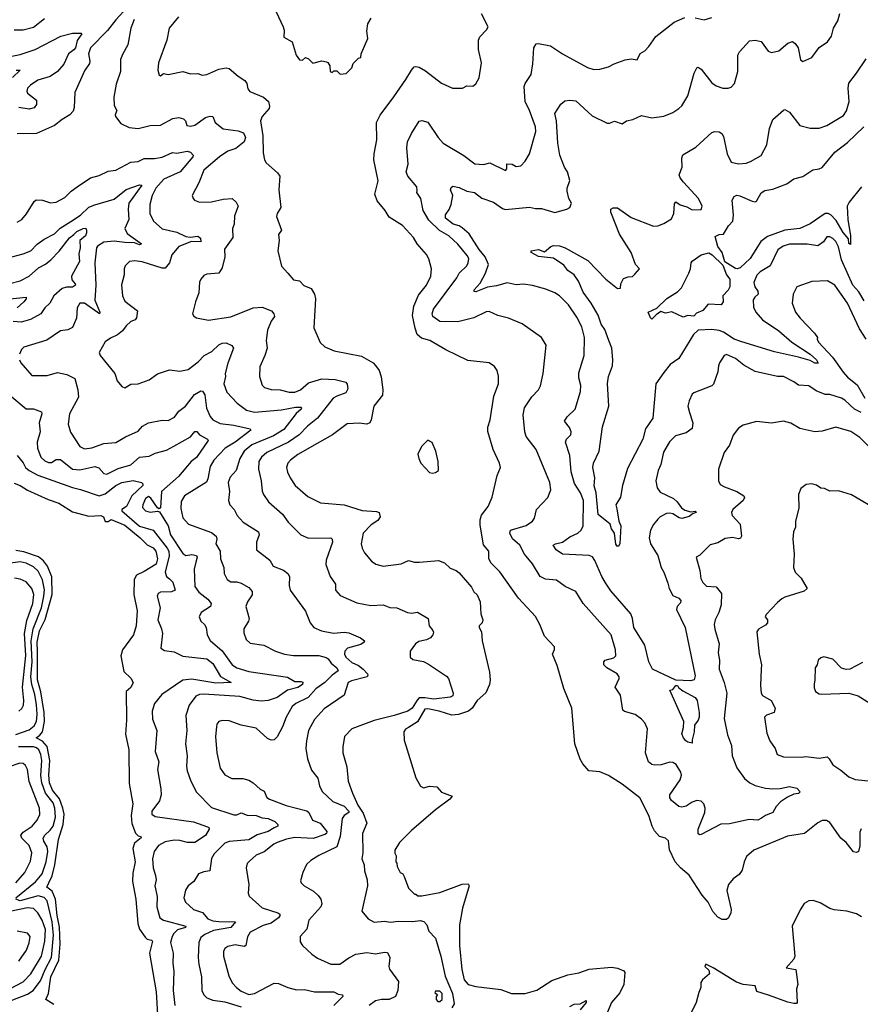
# Model space of a CAD drawing. Extents: x 1245432 to 1420865, y 606325 to 671314.
# Tile 82 of 256: x 1285832 to 1291460, y 638332 to 644923. Entities that reach past the tile are written whole.
import ezdxf

# ---------------------------------------------------------------- set-up
doc = ezdxf.new("R2010")
doc.units = 0

msp = doc.modelspace()

# ---------------------------------------------------------------- linework, layer by layer
at = {"layer": '0CON20XD'}
for points in [[(1286553.1, 645006.9), (1286475, 644922), (1286420.5, 644849.5), (1286306.2, 644735), (1286291.6, 644695), (1286301.8, 644645), (1286299.5, 644630.5), (1286265, 644581.2), (1286200, 644435), (1286195.8, 644335), (1286189.5, 644310.5), (1286166.7, 644285), (1286116.2, 644255), (1286065, 644214.3), (1285945, 644161.1), (1285815, 644159.4)], [(1285794.1, 644855.9), (1285855, 644855.6), (1285925, 644872.5), (1285998.9, 644931.1)], [(1286598.8, 644925), (1286576.9, 644865), (1286556.2, 644755), (1286519.1, 644690.9), (1286505.9, 644655.9), (1286507.5, 644575), (1286477.8, 644492.2), (1286462.5, 644405), (1286465, 644347.5), (1286482.5, 644315), (1286471.4, 644285), (1286474.3, 644275), (1286508.3, 644228.3), (1286565, 644201.4), (1286625, 644194.4), (1286704.5, 644215.5), (1286775, 644217.1), (1286858.1, 644261.9), (1286897.1, 644267.1), (1286928.8, 644258.8), (1286942, 644245), (1286951.2, 644215), (1286975, 644210), (1287005, 644215.7), (1287075, 644267.8), (1287107.5, 644277.5), (1287123.9, 644273.9), (1287140, 644235), (1287195, 644192.5), (1287295, 644178.1), (1287329.2, 644165), (1287342.9, 644135), (1287334.4, 644105), (1287279, 644061), (1287225, 644042), (1287168.9, 644005), (1287064, 643915), (1287030.3, 643829.7), (1286986.7, 643745), (1286992.5, 643725), (1287002.5, 643715), (1287035, 643702), (1287115, 643704.4), (1287195, 643722.2), (1287255.4, 643725.4), (1287281.3, 643701.3), (1287294, 643675), (1287269.5, 643609.5), (1287266.9, 643555), (1287256.9, 643525), (1287259.4, 643465), (1287203.6, 643386.4), (1287204.5, 643335), (1287188.2, 643261.8), (1287165, 643225.7), (1287085, 643220), (1287065, 643210), (1287044.2, 643185), (1287035.8, 643165), (1287031.9, 643095), (1287008.6, 643035), (1286988.8, 642955), (1286998.3, 642938.3), (1287015, 642926.7), (1287095, 642911.4), (1287245, 642934.4), (1287395.5, 642994.5), (1287455, 642999.5), (1287518, 642975), (1287534.2, 642955), (1287537.1, 642935), (1287515, 642905.8), (1287491.6, 642845), (1287481.9, 642775), (1287487.7, 642725), (1287472.9, 642675), (1287439.3, 642599.3), (1287438, 642535), (1287455, 642477.5), (1287471.5, 642461.5), (1287515, 642446.9), (1287575, 642445.8), (1287635, 642430.5), (1287675, 642429.6), (1287711.1, 642445), (1287765, 642491.9), (1287855, 642518.6), (1287945, 642514), (1288015, 642496.9), (1288024, 642484), (1288028.1, 642451.9), (1288015, 642424.3), (1287955, 642403.8), (1287931.7, 642388.3), (1287825, 642255.6), (1287758.8, 642201.2), (1287703.6, 642145), (1287632.5, 642095), (1287485.6, 642025), (1287450, 641995), (1287433.8, 641965), (1287431.8, 641915), (1287448.5, 641835), (1287455, 641766.7), (1287463.8, 641743.8), (1287498.6, 641695), (1287591.9, 641611.9), (1287628.7, 641558.7), (1287715, 641474), (1287765, 641451.4), (1287914.2, 641454.2), (1287925, 641446.2), (1287925.5, 641425), (1287884.5, 641305), (1287882.5, 641275), (1287910.8, 641195), (1287946, 641145), (1287946, 641105), (1287977.6, 641067.6), (1288088.3, 641018.3), (1288182.4, 641002.4), (1288265, 641005.4), (1288309.1, 640989.1), (1288355.9, 640985.9), (1288427.5, 640955), (1288455, 640951.2), (1288495, 640956.4), (1288566.2, 640915), (1288573.3, 640865), (1288598.6, 640835), (1288602.3, 640822.3), (1288598, 640805), (1288583.3, 640785), (1288555, 640770.8), (1288505, 640761.4), (1288482, 640745), (1288446.2, 640695), (1288446.1, 640656.1), (1288465, 640640.8), (1288535, 640626.9), (1288569.8, 640609.8), (1288688.3, 640528.3), (1288702.1, 640512.1), (1288733.5, 640415), (1288732.5, 640397.5), (1288715, 640388.2), (1288605, 640375.4), (1288545, 640383.9), (1288507.4, 640382.6), (1288492.1, 640367.9), (1288460.5, 640315), (1288430.8, 640295), (1288339.2, 640265), (1288205, 640231.4), (1288054.7, 640175.3), (1288005.6, 640125), (1287995.4, 640054.6), (1287994.6, 640015), (1288021.1, 639921.1), (1288031.1, 639825), (1288059.3, 639745), (1288095, 639665.6), (1288132, 639612), (1288155.5, 639545), (1288128, 639475), (1288128.5, 639345), (1288123.3, 639305), (1288137.5, 639265), (1288139.4, 639225), (1288157.7, 639165), (1288161.1, 639125), (1288122.5, 638955), (1288164, 638905), (1288205, 638882.9), (1288275, 638888.2), (1288315, 638881.8), (1288365, 638889.3), (1288465, 638886.7), (1288512.2, 638892.2), (1288536.9, 638886.9), (1288558, 638865), (1288571.3, 638821.3), (1288616.1, 638775), (1288651.5, 638655)], [(1286895, 644942.5), (1286832.9, 644865), (1286816.7, 644785), (1286762.2, 644635), (1286755.7, 644585.7), (1286765, 644552.5), (1286775, 644547.5), (1286795, 644562.5), (1286825, 644556.7), (1286925, 644577.1), (1286975, 644561.2), (1287025, 644562.5), (1287052.6, 644552.6), (1287085, 644555.6), (1287165, 644591.4), (1287215, 644600), (1287235, 644596.7), (1287294.2, 644544.2), (1287340, 644515), (1287352.5, 644495), (1287359.7, 644459.7), (1287373.2, 644443.2), (1287465, 644404.5), (1287497.3, 644375), (1287504.6, 644345), (1287501.8, 644328.2), (1287455.6, 644275), (1287443.8, 644245), (1287460.6, 644145), (1287461.8, 644031.8), (1287470, 643985), (1287482, 643965), (1287558, 643898), (1287574.3, 643875), (1287565.8, 643785), (1287579.2, 643665), (1287556.2, 643625), (1287552, 643605), (1287584.2, 643515), (1287565.6, 643485), (1287569.2, 643445), (1287561.2, 643375), (1287585, 643272.5), (1287628, 643225), (1287665, 643182.5), (1287705, 643174), (1287734.3, 643144.3), (1287784.3, 643124.3), (1287806.3, 643086.3), (1287811.8, 643055), (1287801.2, 642861.2), (1287842.6, 642762.6), (1287875, 642734), (1287936.8, 642706.8), (1288120.3, 642670.3), (1288198.8, 642625), (1288215, 642608.8), (1288238.8, 642575), (1288253, 642533), (1288263.1, 642445), (1288260.6, 642409.4), (1288202.5, 642335), (1288185.5, 642244.5), (1288175, 642223.8), (1288155, 642215.7), (1288105, 642222.9), (1288025, 642216.9), (1287926.7, 642143.3), (1287824.4, 642085), (1287695, 642012.3), (1287644.7, 641975.3), (1287626.9, 641955), (1287618.9, 641925), (1287625, 641893.3), (1287641.9, 641855), (1287677.1, 641805), (1287762, 641732), (1287845, 641688.9), (1288005, 641675.6), (1288125, 641638.2), (1288221.7, 641631.7), (1288237.5, 641625), (1288246.2, 641595), (1288230.3, 641569.7), (1288185, 641542.5), (1288130.6, 641485), (1288118.6, 641415), (1288124.2, 641385), (1288140, 641355), (1288187.9, 641297.9), (1288217.3, 641277.3), (1288265, 641264.3), (1288385, 641280.6), (1288435, 641303.8), (1288475, 641290.8), (1288508.6, 641291.4), (1288635, 641302), (1288675, 641287.1), (1288715, 641252), (1288755, 641236), (1288775, 641220), (1288857.5, 641125), (1288872.7, 641092.7), (1288895, 641072.5), (1288915.8, 641025), (1288920, 640945), (1288932, 640905), (1288928, 640885), (1288908, 640865), (1288908, 640855), (1288924.2, 640825), (1288927.5, 640765), (1288977.1, 640555), (1288982.5, 640505), (1288978.3, 640471.7), (1288953, 640417), (1288894.5, 640365.5), (1288862.3, 640315), (1288836.1, 640293.9), (1288768.7, 640271.3), (1288725, 640266.4), (1288639.2, 640295), (1288565, 640309.6), (1288545, 640307.7), (1288496.2, 640223.8), (1288434.2, 640185.8), (1288415, 640173.3), (1288402.8, 640155), (1288405, 640100), (1288485, 639847.1), (1288515, 639791.4), (1288535, 639781.2), (1288575, 639792.5), (1288625, 639787.5), (1288655, 639752.5), (1288726.7, 639725), (1288711.2, 639705), (1288615, 639634), (1288455, 639495.7), (1288375, 639415.8), (1288343.8, 639363.8), (1288343.6, 639343.6), (1288352.5, 639325), (1288350, 639285), (1288357, 639277), (1288360, 639255), (1288380, 639215), (1288396.4, 639206.4), (1288407, 639187), (1288435, 639110), (1288475, 639070), (1288485, 639070), (1288498.3, 639058.3), (1288525, 639057.5), (1288645, 639080.8), (1288795, 639137.1), (1288835, 639138.8), (1288841.4, 639125), (1288797.5, 638975), (1288776.4, 638865), (1288775.5, 638725), (1288791.3, 638565), (1288808.4, 638495), (1288835, 638464.6), (1288885, 638451.8), (1289052.1, 638432.1), (1289125, 638403.3), (1289215, 638403.5), (1289295, 638426.5), (1289395, 638491.8), (1289501.4, 638528.6), (1289575, 638541.8), (1289645, 638568.1), (1289795, 638579.6), (1289835, 638574.5), (1289875.6, 638555.6), (1289884, 638545), (1289875.7, 638465), (1289850.6, 638409.4), (1289793.3, 638345), (1289764.3, 638275.7)], [(1287550, 644975), (1287596.2, 644875), (1287601.7, 644851.7), (1287600, 644805), (1287656.2, 644775), (1287683.8, 644685), (1287705, 644653.3), (1287725, 644651.2), (1287745, 644670), (1287765, 644660), (1287795, 644632), (1287855, 644647.5), (1287885, 644641.2), (1287895.9, 644635.9), (1287907.5, 644615), (1287910, 644575), (1287925, 644570), (1287935, 644580), (1287955, 644580), (1287978.3, 644558.3), (1288018.3, 644561.7), (1288055, 644600), (1288065, 644630), (1288100, 644665), (1288115, 644670), (1288117.5, 644695), (1288163, 644797), (1288156, 644845), (1288162.9, 644895), (1288185, 644934)], [(1288337, 644407), (1288417.8, 644522.2), (1288454.3, 644585), (1288473.8, 644606.2), (1288485, 644610), (1288505.5, 644605.5), (1288549.8, 644579.8), (1288655, 644498), (1288730, 644465), (1288796.4, 644463.6), (1288825, 644480), (1288865, 644477.5), (1288885, 644492.5), (1288907, 644533), (1288924, 644635), (1288904.2, 644724.2), (1288904.1, 644785.9), (1288912.5, 644807.5), (1288956.7, 644855), (1288967.5, 644875), (1288922.9, 644962.9)], [(1290481.8, 640875), (1290485, 640843.3), (1290514.4, 640745), (1290507.8, 640685), (1290516.9, 640635), (1290514.2, 640575), (1290548.6, 640485), (1290565.7, 640415), (1290548.8, 640245), (1290571.4, 640135), (1290598.1, 640065), (1290601.8, 639995), (1290634, 639914), (1290685, 639844.3), (1290719.2, 639815), (1290755, 639797.1), (1290825, 639779.1), (1290875, 639774), (1290924, 639776), (1290985, 639790.6), (1291035, 639778), (1291056.7, 639755), (1291045, 639742.9), (1291015, 639737.5), (1290972.4, 639717.6), (1290925, 639686.7), (1290897.1, 639655), (1290874.3, 639615.7), (1290825, 639595.7), (1290797.5, 639577.5), (1290774.5, 639565.5), (1290715, 639569.5), (1290585, 639540), (1290525, 639537.5), (1290395, 639468.8), (1290385, 639466.7), (1290375, 639473.3), (1290374.4, 639505), (1290419.6, 639615), (1290421.2, 639645), (1290413.3, 639675), (1290395, 639692.2), (1290365, 639696.7), (1290335, 639685.6), (1290295, 639657.8), (1290265, 639651.5), (1290245, 639656.7), (1290195, 639695.7), (1290184.5, 639715), (1290185.5, 639735), (1290253.3, 639835), (1290262.1, 639865), (1290258.5, 639885), (1290226.8, 639936.8), (1290205, 639950.6), (1290185, 639952.5), (1290125.7, 639934.3), (1290085, 639932.2), (1290065, 639936.2), (1290040.8, 639955), (1290020.7, 640015), (1290034.2, 640175), (1290018, 640215), (1289995, 640240), (1289951.7, 640271.7), (1289881.9, 640291.9), (1289870.6, 640300.6), (1289855, 640401.2), (1289818, 640455), (1289846.4, 640513.6), (1289845.6, 640525), (1289832.7, 640545), (1289763.3, 640585), (1289741.9, 640605), (1289742, 640625), (1289752, 640635), (1289809.4, 640650.6), (1289824.2, 640665), (1289820, 640705), (1289792.2, 640805), (1289605.5, 641015), (1289556, 641095), (1289485, 641127.8), (1289425, 641172), (1289352.4, 641177.6), (1289315.6, 641195), (1289265, 641280), (1289210.9, 641345), (1289181.2, 641405), (1289132.3, 641447.7), (1289113.9, 641485), (1289117.5, 641505), (1289222.4, 641537.6), (1289266, 641565), (1289279.2, 641585), (1289291.2, 641645), (1289368, 641725), (1289386.9, 641775), (1289380.6, 641825), (1289289.2, 642045), (1289222.1, 642132.1), (1289213.3, 642165), (1289202.1, 642277.9), (1289210.6, 642325), (1289261.5, 642398.5), (1289305.8, 642445), (1289318.3, 642471.7), (1289336.9, 642555), (1289356.2, 642745), (1289326.2, 642795), (1289196.8, 642886.8), (1289105, 642924.4), (1289032.1, 642942.1), (1288975, 642970.6), (1288955, 642967.8), (1288872.4, 642927.6), (1288765, 642900.8), (1288645, 642902.5), (1288598.6, 642935), (1288592.5, 642955), (1288603.1, 642985), (1288758.2, 643195), (1288774.5, 643225), (1288825.3, 643274.7), (1288835.4, 643295), (1288838.5, 643325), (1288828.5, 643345), (1288765, 643421.1), (1288704.5, 643475), (1288642.3, 643512.3), (1288571, 643581), (1288533, 643645), (1288517.1, 643725), (1288491.4, 643765), (1288492.6, 643777.4), (1288491.1, 643805), (1288431.4, 643875), (1288418.6, 643905), (1288433.5, 643955), (1288424.5, 644065), (1288429.2, 644105), (1288455, 644161.2), (1288505.9, 644244.1), (1288525, 644248.8), (1288565, 644236), (1288632.5, 644135), (1288667.2, 644097.2), (1288805, 644012.9), (1288878.8, 643958.8), (1288936.7, 643953.3), (1288980, 643965), (1289085, 643913.8), (1289092.5, 643925), (1289093, 643957), (1289130, 643955), (1289155, 643941.2), (1289186.7, 643945), (1289216.2, 643975), (1289244.3, 644025.7), (1289287.1, 644175), (1289285.7, 644205), (1289245, 644315.8), (1289216.9, 644375), (1289210.5, 644475), (1289216.9, 644495), (1289255.4, 644555), (1289267.4, 644627.4), (1289274.4, 644735), (1289289.1, 644760.9), (1289305, 644764.4), (1289385, 644748.8), (1289465, 644694.2), (1289632.6, 644602.6), (1289675, 644590), (1289715, 644592.5), (1289775, 644607.5), (1289812.1, 644627.9), (1289885, 644653.8), (1289925, 644661.2), (1289965, 644653.3), (1289985, 644696.7), (1290016.7, 644715), (1290045, 644743.3), (1290090.3, 644809.7), (1290214.6, 644905.4), (1290285, 644937.5)], [(1289585.6, 642434.4), (1289588.6, 642475), (1289574.6, 642524.6), (1289575, 642560), (1289610, 642675), (1289613.6, 642795), (1289595, 642865.8), (1289561.9, 642931.9), (1289507.1, 643015), (1289445, 643074.3), (1289413.8, 643095), (1289355, 643119.4), (1289264.4, 643144.4), (1289205, 643152.5), (1289155, 643148.8), (1289095, 643162.2), (1289025, 643142.1), (1288965, 643133.2), (1288885, 643102.1), (1288873.6, 643103.6), (1288875.7, 643115), (1288915, 643160), (1288950.9, 643225), (1288971.5, 643285), (1288949.1, 643335), (1288908.1, 643385), (1288840.5, 643490.5), (1288795, 643530), (1288773.3, 643543.3), (1288734.3, 643555), (1288682.2, 643595), (1288683.5, 643616.5), (1288708.3, 643651.7), (1288720.6, 643685), (1288730.8, 643745), (1288716.2, 643785), (1288720.4, 643799.6), (1288731.8, 643808.2), (1288775, 643798.9), (1288825, 643774.3), (1288877.5, 643765), (1288925, 643727.1), (1289005, 643702.2), (1289065, 643660), (1289085, 643652.5), (1289245, 643667.3), (1289285, 643659.5), (1289325, 643660), (1289415, 643632), (1289495, 643654.3), (1289515, 643666.2), (1289526, 643695), (1289509.2, 643725), (1289496.9, 643775), (1289497.5, 643795), (1289514.2, 643845.8), (1289499.6, 643905), (1289479.6, 643935), (1289447.3, 644015), (1289435.4, 644095.4), (1289425.4, 644245.4), (1289414.2, 644295.8), (1289455, 644356.7), (1289481.2, 644378.8), (1289515, 644384), (1289555, 644378.8), (1289665, 644278.6), (1289765, 644230), (1289780.5, 644229.5), (1289815, 644244.2), (1289865, 644226), (1289895, 644246), (1289937.5, 644255), (1289995, 644280.6), (1290065, 644265.8), (1290145, 644277.5), (1290205, 644302), (1290245, 644328), (1290265, 644346.2), (1290305, 644414), (1290348.6, 644565), (1290365, 644600), (1290374.2, 644605.8), (1290395, 644591.2), (1290465, 644501.2), (1290495, 644481.2), (1290540, 644465), (1290575, 644463.8), (1290595, 644471.2), (1290618, 644495), (1290640.6, 644575), (1290639.2, 644685), (1290651.7, 644708.3), (1290719.1, 644780.9), (1290755, 644785.4), (1290796.4, 644776.4), (1290842.4, 644712.4), (1290865, 644702.9), (1290915, 644714.3), (1290975, 644766), (1291005.9, 644775.9), (1291023.9, 644763.9), (1291044.2, 644735), (1291060, 644655), (1291075, 644642.5), (1291135, 644668.8), (1291185, 644736.2), (1291240, 644775), (1291267.2, 644812.8), (1291280, 644865), (1291310, 644915), (1291323.3, 644965)], [(1290354.4, 644935.6), (1290415, 644922.5), (1290465, 644938)], [(1285767.5, 644677.5), (1285835, 644690), (1285936, 644724), (1286108, 644812), (1286185, 644831.8), (1286243.6, 644833.6), (1286247.3, 644827.3), (1286217, 644783), (1286204.7, 644735), (1286195, 644721.2), (1286157.9, 644695), (1286128.4, 644625), (1286084.5, 644575), (1286035, 644543.3), (1285953, 644517), (1285903.1, 644485), (1285883.5, 644465), (1285879.5, 644445), (1285885, 644430.8), (1285944.3, 644385), (1285944.4, 644355), (1285927.8, 644332.2), (1285895.3, 644324.7), (1285825, 644334.7)], [(1291485, 643040.6), (1291450.9, 643100.9), (1291409.8, 643145), (1291332.9, 643315), (1291315, 643402.5), (1291295, 643438.6), (1291275, 643457.5), (1291255, 643468.8), (1291235, 643470), (1291214.2, 643435), (1291175, 643409.1), (1291105, 643420.4), (1290985, 643419.2), (1290943.4, 643406.6), (1290907, 643383), (1290855.3, 643274.7), (1290790, 643235), (1290767.2, 643212.8), (1290747.4, 643162.6), (1290754.2, 643135), (1290773.1, 643105), (1290775.4, 643085), (1290753.9, 643066.1), (1290743.2, 643046.8), (1290745, 642998.8), (1290759.6, 642965), (1290805, 642913.2), (1290915, 642839.1), (1291000.4, 642765), (1291123.5, 642685), (1291167.2, 642645), (1291176.9, 642623.1), (1291155, 642624.1), (1291125, 642641.5), (1291045, 642664.6), (1290885, 642699.1), (1290667, 642767), (1290615, 642783.9), (1290545, 642831.4), (1290515, 642841.6), (1290465, 642849.7), (1290375, 642844.6), (1290342.9, 642815), (1290245.7, 642655), (1290186, 642614), (1290145, 642562.2), (1290091.8, 642485), (1290071.1, 642255), (1290021.5, 642185), (1290004.7, 642115), (1289901.7, 641918.3), (1289867.3, 641805), (1289855, 641727.5), (1289824, 641675), (1289829.5, 641649.5), (1289844.3, 641565), (1289855.6, 641534.4), (1289849.2, 641415), (1289841.7, 641398.3), (1289835, 641397.5), (1289822.2, 641412.2), (1289813.8, 641485), (1289794.7, 641514.7), (1289785, 641546.7), (1289705, 641610.6), (1289692.1, 641755), (1289677.1, 641802.9), (1289682.2, 641855), (1289669.4, 641925), (1289673.5, 641955), (1289712.3, 642035), (1289733.4, 642196.6), (1289776.2, 642335), (1289767, 642487), (1289774.4, 642535), (1289800.6, 642605), (1289803.1, 642645), (1289795.7, 642725), (1289776, 642776), (1289749.5, 642849.5), (1289725, 642885.8), (1289704.7, 642945), (1289658.5, 643025), (1289605, 643099.2), (1289572.7, 643172.7), (1289545, 643216), (1289502, 643245), (1289475, 643280), (1289405, 643326), (1289305, 643336.7), (1289256, 643365), (1289256.7, 643375), (1289305, 643384.2), (1289345, 643368), (1289387.5, 643405), (1289405, 643410.8), (1289445, 643408.9), (1289485, 643396.7), (1289635, 643311.5), (1289755.4, 643185), (1289835, 643122.5), (1289853.8, 643126.2), (1289856.2, 643155), (1289875, 643190), (1289905, 643202.5), (1289935, 643203.3), (1289950.5, 643219.5), (1289982.5, 643255), (1289953.9, 643283.9), (1289925.5, 643365), (1289847.7, 643487.7), (1289788.6, 643635), (1289788.8, 643655), (1289805, 643663.8), (1289835, 643662.5), (1289925, 643598.6), (1290075, 643540.5), (1290105, 643543.5), (1290145, 643557.8), (1290195, 643590), (1290210.6, 643625), (1290215, 643690), (1290225, 643703.3), (1290253.9, 643683.9), (1290299.4, 643669.4), (1290335, 643649.5), (1290395, 643653.3), (1290401.2, 643675), (1290377.5, 643725), (1290276.9, 643835), (1290254.4, 643865), (1290247.5, 643885), (1290267.5, 643935), (1290265.7, 643995), (1290271.7, 644018.3), (1290359.5, 644070.5), (1290465, 644168.8), (1290485, 644174.3), (1290515, 644171.4), (1290531.7, 644161.7), (1290545, 644141.2), (1290568.2, 644025), (1290595, 643969.2), (1290645, 643957.5), (1290695, 643961.4), (1290725, 643972.9), (1290795.5, 644014.5), (1290833.8, 644085), (1290852.5, 644195), (1290873.8, 644255), (1290945, 644318), (1290955, 644320.8), (1290985, 644304.3), (1291055.4, 644215.4), (1291125, 644197.1), (1291185, 644197.5), (1291235, 644214.3), (1291347.4, 644282.6), (1291367.8, 644312.2), (1291384.3, 644375), (1291378.9, 644465), (1291383, 644497), (1291434.5, 644565.5), (1291498.9, 644661.1)], [(1285808.8, 644585), (1285835.8, 644585), (1285784.1, 644535.9)], [(1291465, 639505.8), (1291456.2, 639485), (1291457.7, 639392.3), (1291446.7, 639355), (1291435, 639347.5), (1291415, 639352.5), (1291364.4, 639414.4), (1291329.2, 639445), (1291255, 639548), (1291232.7, 639562.7), (1291205, 639562.5), (1291175, 639547.5), (1291086.7, 639475), (1290972.8, 639457.2), (1290746.4, 639363.6), (1290698.8, 639321.2), (1290681.4, 639285), (1290670, 639230), (1290649.4, 639200.6), (1290607.6, 639172.4), (1290578, 639135), (1290566.9, 639093.1), (1290596.2, 638966.2), (1290593.1, 638945), (1290578.3, 638911.7), (1290565, 638900), (1290535, 638900), (1290505, 638915.4), (1290473.4, 638953.4), (1290440.4, 639015), (1290402.2, 639062.2), (1290315, 639196), (1290255, 639245.7), (1290220, 639285), (1290182.7, 639365), (1290175, 639426), (1290155, 639443.1), (1290115, 639456.2), (1290083, 639493), (1290066.2, 639525), (1290043.3, 639595), (1289983, 639713), (1289865.8, 639805.8), (1289774.2, 639864.2), (1289715, 639888.6), (1289643.3, 639895), (1289602.1, 639942.1), (1289584, 639974), (1289547.5, 640075), (1289527.5, 640315), (1289475.8, 640445), (1289430, 640600), (1289398.8, 640675), (1289412.3, 640707.7), (1289412, 640725), (1289345, 640796), (1289314.3, 640874.3), (1289285, 640928.8), (1289171.2, 641051.2), (1289046.8, 641226.8), (1288988, 641285), (1288973.3, 641315), (1288973.3, 641365), (1288937.3, 641407.3), (1288915, 641540), (1288915.6, 641575), (1288924.6, 641605.4), (1288968.8, 641665), (1288995, 641727.5), (1289028.7, 641871.3), (1289052, 641925), (1289044, 641955), (1289001.9, 642045), (1288965.9, 642165.9), (1288966, 642195), (1288981.2, 642245), (1289006.9, 642403.1), (1289038, 642485), (1289037.7, 642537.7), (1289028, 642575), (1289011.2, 642601.2), (1288975.8, 642625.8), (1288832.6, 642642.6), (1288685, 642712.5), (1288578, 642775), (1288521.9, 642791.9), (1288493.3, 642815), (1288478.7, 642858.7), (1288461.7, 642941.7), (1288470.3, 643005), (1288501.5, 643078.5), (1288554.5, 643145), (1288583.9, 643206.1), (1288589.5, 643255), (1288571.7, 643321.7), (1288555, 643351.2), (1288493.4, 643423.4), (1288469.2, 643465), (1288395.4, 643545.4), (1288305, 643600), (1288278.8, 643645), (1288225, 643711.2), (1288210, 643755), (1288231.2, 643845), (1288202.9, 643985), (1288204.4, 644025.6), (1288222.3, 644117.7), (1288220, 644235), (1288246, 644284), (1288337, 644407)], [(1291467.5, 643805), (1291385, 643701.5), (1291372.4, 643675), (1291376, 643585), (1291394.5, 643475.5), (1291395, 643417.5), (1291382.5, 643425), (1291381.4, 643455), (1291345, 643497.3), (1291298.3, 643578.3), (1291265, 643614), (1291245, 643624.8), (1291225, 643625.6), (1291125, 643556.2), (1291055, 643525.6), (1290955, 643513.5), (1290838.5, 643471.5), (1290795, 643438.7), (1290722.5, 643325), (1290655, 643262.5), (1290635, 643254.5), (1290625, 643256.7), (1290551.8, 643301.8), (1290534.3, 643364.3), (1290507.1, 643405), (1290489.2, 643470.8), (1290515, 643484.2), (1290545, 643486.2), (1290577.6, 643542.4), (1290605.6, 643575), (1290610.9, 643615), (1290602.5, 643715), (1290615, 643739.2), (1290632.7, 643747.3), (1290653.5, 643743.5), (1290735, 643707.5), (1290755, 643704.2), (1290765, 643708.8), (1290796.3, 643763.7), (1290820.4, 643779.6), (1290875, 643788.9), (1290968.8, 643825), (1291015, 643858.6), (1291075, 643874), (1291142.7, 643917.3), (1291185, 643923.8), (1291205, 643934.5), (1291290.4, 644035), (1291375, 644101.3), (1291483.9, 644205)], [(1285815, 643568.6), (1285845.4, 643584.6), (1285877.4, 643622.6), (1285927.8, 643705), (1285942.4, 643717.6), (1285985, 643715.6), (1286037.2, 643697.2), (1286075, 643701.1), (1286135, 643731.5), (1286175.6, 643775), (1286217.5, 643805), (1286306.4, 643863.6), (1286365, 643879.4), (1286425, 643908.5), (1286475, 643915.6), (1286575, 643969.6), (1286625, 643973.8), (1286665, 643993.8), (1286735, 643993.2), (1286785, 644002.5), (1286855, 644034.4), (1286885, 644030), (1286952.7, 644042.7), (1286975, 644036.5), (1286994, 644015), (1286990.6, 644005), (1286905.9, 643905), (1286798, 643855), (1286744.1, 643795), (1286718.9, 643745), (1286702.5, 643685), (1286702.9, 643625), (1286727.5, 643575), (1286785, 643523.6), (1286885, 643499.5), (1286945, 643470.9), (1286972.1, 643467.9), (1287025, 643474.5), (1287041.5, 643461.5), (1287044.4, 643435.6), (1286981.3, 643438.7), (1286896.5, 643405), (1286850.7, 643349.3), (1286834.4, 643295), (1286805, 643260), (1286785, 643259.6), (1286651.1, 643301.1), (1286599.7, 643309.7), (1286566.6, 643303.4), (1286537.1, 643275), (1286531.1, 643255), (1286531.4, 643215), (1286512.4, 643147.6), (1286519.2, 643075), (1286535, 643038.8), (1286620, 642975), (1286615, 642927.5), (1286605.4, 642914.6), (1286575, 642902.9), (1286545, 642874.4), (1286520.8, 642839.2), (1286487.4, 642812.6), (1286439.1, 642790.9), (1286405, 642766), (1286364.2, 642695), (1286370, 642675), (1286468, 642555), (1286484.4, 642504.4), (1286515, 642466.7), (1286535, 642458.8), (1286576.3, 642483.7), (1286625.5, 642484.5), (1286697.9, 642512.1), (1286755, 642552), (1286835, 642578.6), (1286905, 642570), (1286959.1, 642580.9), (1287027.5, 642632.5), (1287067.1, 642675), (1287118, 642702), (1287165, 642746.2), (1287186.6, 642756.6), (1287215, 642759.6), (1287251.5, 642741.5), (1287262.5, 642725), (1287225, 642623.8), (1287206.9, 642555), (1287209.5, 642535), (1287198.2, 642485), (1287219.4, 642429.4), (1287288.1, 642355), (1287349.8, 642309.8), (1287404.7, 642294.7), (1287585, 642312.2), (1287678.1, 642328.1), (1287715, 642330), (1287719.2, 642325), (1287715.5, 642315), (1287684, 642286), (1287600.5, 642179.5), (1287532, 642138), (1287385, 642077.1), (1287335.4, 642035), (1287305, 641985.8), (1287281.2, 641905), (1287240.2, 641859.8), (1287228.5, 641825), (1287235.6, 641765), (1287228.9, 641705), (1287238.6, 641675), (1287268.8, 641645), (1287288.8, 641605), (1287328.8, 641558.8), (1287430.5, 641495), (1287436.2, 641475), (1287417.7, 641425), (1287418.1, 641375), (1287507.5, 641305), (1287528, 641265), (1287597, 641237), (1287627.1, 641215), (1287637.5, 641195), (1287635.8, 641135.8), (1287643.8, 641105), (1287745, 640963.8), (1287776, 640885), (1287801.2, 640855), (1287852.7, 640832.7), (1287933.2, 640816.8), (1288005, 640823.8), (1288035, 640819.5), (1288114, 640785), (1288141.2, 640765), (1288138, 640755), (1288115, 640740), (1288027.5, 640715), (1288009.3, 640695), (1288006.1, 640675), (1288016.2, 640655), (1288055, 640619.7), (1288100.1, 640600.1), (1288131.8, 640575), (1288160, 640545), (1288163.8, 640535), (1288158.8, 640525), (1288052.7, 640497.3), (1288031.8, 640485), (1288005, 640400.8), (1287870.1, 640309.9), (1287805, 640239.2), (1287766.5, 640165), (1287751.8, 640095), (1287748.2, 640045), (1287757.8, 639975), (1287785, 639898.8), (1287828.6, 639845), (1287839.4, 639795), (1287857.4, 639757.4), (1287929.2, 639689.2), (1288005, 639657.8), (1288035.5, 639625), (1288035.6, 639615), (1288004.8, 639595.2), (1287990, 639575), (1287977.5, 639455), (1287954.7, 639385.3), (1287835, 639328.2), (1287780, 639295), (1287752.8, 639267.2), (1287728, 639215), (1287711.7, 639158.3), (1287716.2, 639145), (1287736.2, 639125), (1287798.8, 639088.8), (1287831.2, 639061.2), (1287848.8, 639035), (1287853.8, 639005), (1287848.8, 638985), (1287766.9, 638895), (1287754.2, 638835), (1287709.2, 638785), (1287710.5, 638750.5)], [(1285755, 643329.1), (1285855, 643355.4), (1285905.7, 643375), (1285949.8, 643420.2), (1285995.3, 643454.7), (1286065, 643490.5), (1286103, 643527), (1286175, 643572.5), (1286239.2, 643615), (1286295, 643667.7), (1286335, 643684.6), (1286465, 643720.5), (1286545, 643785.4), (1286633, 643817), (1286649.2, 643815), (1286563.4, 643695), (1286558.4, 643655), (1286562.1, 643585), (1286535.6, 643525), (1286551.7, 643491.7), (1286648, 643422), (1286635, 643416), (1286599.7, 643429.7), (1286535, 643430.4), (1286465, 643440.5), (1286395, 643432.6), (1286352.2, 643407.8), (1286346, 643395), (1286335.4, 643295.4), (1286341.2, 643145), (1286334.8, 643044.8), (1286367.5, 642965), (1286367, 642953), (1286265, 643025.3), (1286235, 643025.6), (1286215.6, 642995), (1286211.1, 642925), (1286185, 642862.5), (1286155, 642847.1), (1286105, 642840), (1286013.3, 642776.7), (1285859.4, 642730.6), (1285843.1, 642715), (1285830, 642685)], [(1285765, 643156.9), (1285835.8, 643175), (1285895, 643206.1), (1285958.5, 643261.5), (1286005, 643286.8), (1286041.2, 643315), (1286097, 643373), (1286165, 643462), (1286194, 643486), (1286215, 643505.2), (1286256.2, 643525), (1286275, 643527.5), (1286278.9, 643515), (1286279.5, 643495), (1286271.8, 643475), (1286234.4, 643445), (1286236.1, 643395), (1286227.9, 643355), (1286231.3, 643305), (1286179.1, 643205), (1286181.5, 643181.5), (1286204, 643155), (1286205.8, 643145), (1286185, 643132.5), (1286145, 643132.6), (1286117.3, 643122.7), (1286060, 643075), (1286034, 643026), (1285999.1, 642995), (1285972.7, 642955), (1285905, 642915.3), (1285842.2, 642897.8), (1285788.4, 642901.6)], [(1290065, 642918.8), (1290055, 642926.7), (1290038.8, 642965), (1290097.8, 642992.2), (1290165, 643056), (1290235, 643100.6), (1290262, 643128), (1290310.8, 643225), (1290322, 643255), (1290326.7, 643295), (1290335, 643306.7), (1290395, 643348), (1290445, 643361.4), (1290468.4, 643348.4), (1290539.8, 643279.8), (1290564.7, 643214.7), (1290586.1, 643185), (1290586, 643135), (1290575, 643113.3), (1290540, 643075), (1290542.5, 643035), (1290527.5, 643015), (1290442.4, 643017.6), (1290405, 642976.2), (1290362.5, 642957.5), (1290345, 642937.5), (1290305, 642943.3), (1290275, 642932), (1290198.3, 642968.3), (1290155, 642959.2), (1290125, 642969.4), (1290092.5, 642947.5), (1290065, 642918.8)], [(1291498.5, 642785), (1291453.4, 642853.4), (1291375.2, 643025.2), (1291289.2, 643145), (1291240, 643175), (1291135, 643171.4), (1291035.6, 643134.4), (1291010, 643085), (1291004.3, 643025), (1291026.2, 642965), (1291056.7, 642925), (1291154.3, 642825), (1291173.3, 642795), (1291170, 642785), (1291180, 642765), (1291273.8, 642663.8), (1291345, 642562.7), (1291375, 642529.6), (1291439.4, 642479.4), (1291490.1, 642390.1)], [(1285463.1, 643023.1), (1285875, 643065.7), (1285874.5, 643055), (1285860.4, 643035), (1285815.5, 642994.5)], [(1291465, 642294.1), (1291421.1, 642315), (1291357.3, 642375), (1291335, 642388.6), (1291256.6, 642413.4), (1291225, 642414.4), (1291165, 642438.6), (1291115, 642472.9), (1291045, 642476.7), (1291015, 642498.8), (1290945, 642533.8), (1290905, 642533.3), (1290757, 642567), (1290680.5, 642610.5), (1290625, 642654.3), (1290565, 642682), (1290548.8, 642675), (1290518, 642625), (1290510, 642605), (1290506.9, 642565), (1290477.4, 642482.6), (1290465, 642472.5), (1290345, 642425.8), (1290335, 642416.2), (1290315, 642372.5), (1290305.8, 642335), (1290316.4, 642293.6), (1290338.1, 642225), (1290334.3, 642185.7), (1290295, 642158.1), (1290223, 642137), (1290182, 642098), (1290141.7, 642028.3), (1290124.4, 641945), (1290106.9, 641905), (1290091.1, 641835), (1290099.1, 641789.1), (1290120.2, 641760.2), (1290208.3, 641718.3), (1290234.4, 641695), (1290262.2, 641655), (1290285, 641638.8), (1290325, 641628.9), (1290355, 641633.8), (1290360.8, 641625), (1290341.7, 641618.3), (1290315, 641596.5), (1290265, 641582.9), (1290247.7, 641587.7), (1290205, 641615.3), (1290185, 641620.5), (1290162.4, 641617.6), (1290120, 641595), (1290105, 641580), (1290075, 641543.8), (1290054.3, 641505), (1290046.9, 641455), (1290055.7, 641415), (1290105.3, 641335.3), (1290127.3, 641255), (1290145.3, 641225.3), (1290171.5, 641151.5), (1290179.5, 641115), (1290205, 641068), (1290245, 641049.5), (1290257.8, 641035), (1290255, 641020), (1290233.3, 640995), (1290228.9, 640975), (1290286.2, 640855), (1290355, 640530), (1290347.1, 640505), (1290322.2, 640497.8), (1290225, 640502.5), (1290068.5, 640575), (1290044.4, 640625), (1290016.6, 640735), (1289943.7, 640855), (1289934.7, 640915), (1289922.5, 640945), (1289789.5, 641099.5), (1289755, 641152.5), (1289728.7, 641195), (1289683.5, 641303.5), (1289667.6, 641327.6), (1289645, 641336.2), (1289465, 641345.7), (1289423.4, 641373.4), (1289403.8, 641405), (1289420, 641415), (1289465, 641426.4), (1289515, 641460.5), (1289568.6, 641485), (1289590.6, 641505), (1289603.3, 641535), (1289606.2, 641705), (1289587.3, 641755), (1289547.2, 641817.2), (1289524.6, 641895.4), (1289515.9, 642005.9), (1289485.7, 642095), (1289492.5, 642115), (1289522.5, 642145), (1289523.1, 642165), (1289513.5, 642193.5), (1289480, 642235), (1289496.2, 642265), (1289551.2, 642315), (1289585.6, 642434.4)], [(1285830.6, 642645), (1285838.9, 642625), (1285912.1, 642542.1), (1286015, 642541.9), (1286085, 642561.3), (1286148.1, 642548.1), (1286202.1, 642522.1), (1286220, 642445), (1286224.5, 642395), (1286165.5, 642285), (1286157.3, 642215), (1286172.5, 642162.5), (1286235, 642066.9), (1286265, 642050.4), (1286315, 642056.4), (1286395, 642085.4), (1286475, 642093.1), (1286539.4, 642130.6), (1286625, 642168.1), (1286655, 642202), (1286695, 642224), (1286785, 642243.1), (1286825, 642240), (1286867.5, 642262.5), (1286897.9, 642302.1), (1286941.8, 642335), (1287001.9, 642415), (1287045, 642439.2), (1287055, 642436.2), (1287071.2, 642411.2), (1287082.8, 642322.8), (1287106.9, 642266.9), (1287125, 642243.5), (1287175, 642218.7), (1287265, 642209.5), (1287375, 642183.3), (1287380, 642175), (1287274.9, 642095.1), (1287207.1, 642055), (1287131.8, 641975), (1287108.1, 641931.9), (1287091.4, 641848.6), (1287081.9, 641828.1), (1286935.5, 641735), (1286912.7, 641697.3), (1286910.5, 641650.5), (1286925, 641588.6), (1286962.2, 641545), (1287115, 641491.1), (1287147.5, 641465), (1287152.5, 641445), (1287145.7, 641415), (1287173.5, 641365), (1287175.7, 641315), (1287199.2, 641255), (1287201.9, 641215), (1287220.8, 641175), (1287245, 641160), (1287285, 641160.9), (1287315, 641150), (1287365, 641121.2), (1287387.3, 641095), (1287387.6, 641072.4), (1287357.1, 641025), (1287346, 640995), (1287368, 640915), (1287364, 640896), (1287332, 640845), (1287332, 640818), (1287348, 640775), (1287375, 640748.8), (1287465.8, 640735.8), (1287545, 640695.8), (1287605, 640675.5), (1287665, 640666.2), (1287835, 640667.5), (1287883.7, 640653.7), (1287897.1, 640645), (1287916.2, 640615), (1287956.1, 640585), (1287963.1, 640565), (1287924.1, 640535.9), (1287874.5, 640485), (1287815, 640443.6), (1287763.4, 640385), (1287680.5, 640345), (1287655, 640326.4), (1287616.2, 640255), (1287591.6, 640188.4), (1287555, 640122), (1287535, 640101.9), (1287515, 640100.6), (1287491.8, 640111.8), (1287415, 640180.8), (1287315, 640199.4), (1287235, 640230), (1287187.3, 640232.7), (1287165, 640225.8), (1287152.4, 640207.6), (1287148.8, 640188.8)], [(1285778.9, 642398.9), (1285875, 642316.9), (1285925, 642316.9), (1285977.9, 642297.9), (1285980.9, 642285), (1285963.2, 642225), (1285969.7, 642165), (1285948.7, 642095), (1285950, 642055), (1285974.2, 641994.3), (1286000.4, 641970.4), (1286025, 641958.5), (1286045, 641959.5), (1286075, 641977.9), (1286105, 641979.1), (1286186.2, 641915), (1286235, 641909.4), (1286335, 641932.5), (1286362.6, 641922.6), (1286395, 641885.6), (1286415, 641880.4), (1286491.8, 641918.2), (1286575, 641942), (1286635, 641993.5), (1286698.8, 642001.2), (1286739.6, 642020.4), (1286815, 642041.4), (1286863, 642067), (1286975, 642130), (1287005, 642167.3), (1287017.2, 642167.2), (1287035, 642143.3), (1287090, 642115), (1287094.2, 642105), (1287015, 641991.2), (1286980.7, 641965), (1286895.6, 641864.4), (1286781.2, 641765), (1286774.3, 641655.7), (1286765, 641648.8), (1286755, 641655.6), (1286709.5, 641719.5), (1286695, 641730.4), (1286675, 641716.9), (1286656.4, 641675), (1286655, 641657.5), (1286675, 641635.4), (1286705, 641625.3), (1286755, 641633.1), (1286768.3, 641628.3), (1286826.9, 641535), (1286842.2, 641475), (1286925, 641348.6), (1286945, 641337.3), (1286985, 641342), (1287015, 641336.4), (1287019.6, 641325), (1287011.1, 641291.1), (1287000.5, 641245), (1287005, 641128), (1287031.7, 641091.7), (1287091.2, 641045), (1287114.4, 641015), (1287108.6, 640995), (1287046.7, 640955), (1287034.4, 640925), (1287045, 640896.2), (1287069.2, 640875), (1287081.4, 640855), (1287086.5, 640805), (1287107, 640767), (1287187.1, 640697.1), (1287254.8, 640604.8), (1287285.7, 640585), (1287365, 640560), (1287625, 640522.8), (1287675, 640492.8), (1287715, 640493.8), (1287727.3, 640487.3), (1287725, 640473.8), (1287695, 640451.6), (1287625, 640433.8), (1287555, 640386.7), (1287495, 640366.7), (1287448.8, 640361.2), (1287395, 640367.9), (1287305, 640393.4), (1287065, 640408.2), (1287034.7, 640405.3), (1287011.9, 640395), (1286965.5, 640335), (1286944.6, 640265.4), (1286950.4, 640165), (1286942.9, 640075), (1286953.5, 639995), (1286948.9, 639925), (1286953.3, 639895), (1286977.8, 639825), (1287015, 639752.5), (1287115, 639650), (1287265, 639600.8), (1287285, 639600), (1287315, 639613.8), (1287355, 639599.1), (1287415, 639596.5), (1287455, 639581.1), (1287495, 639574.8), (1287539.4, 639555), (1287559.4, 639535), (1287560, 639525), (1287535, 639512.7)], [(1291549.2, 642035), (1291457.1, 642127.1), (1291396.8, 642166.8), (1291295, 642194.3), (1291205, 642168), (1291155, 642164.3), (1291056.1, 642186.1), (1290995, 642223.1), (1290945, 642234.4), (1290865, 642221.9), (1290765, 642234), (1290675, 642209.2), (1290645, 642188.8), (1290607.6, 642142.4), (1290584, 642075), (1290548.6, 642025), (1290510.8, 641915), (1290510.8, 641835), (1290522.4, 641812.4), (1290550, 641795), (1290633.8, 641765), (1290681.2, 641735), (1290683.6, 641723.6), (1290675.8, 641705), (1290607.1, 641645), (1290598.1, 641625), (1290603.1, 641605), (1290656.2, 641546.2), (1290664.4, 641465), (1290657.1, 641452.9), (1290645, 641448), (1290605, 641457.5), (1290555, 641450), (1290505, 641421.2), (1290455, 641408), (1290385, 641337.5), (1290360, 641325), (1290386.2, 641235), (1290393, 641183), (1290406.7, 641155), (1290431.2, 641131.2), (1290495, 641126), (1290531.4, 641081.4), (1290529.2, 641005), (1290513.1, 640955), (1290487.5, 640905), (1290481.8, 640875)], [(1288595, 641887.5), (1288615, 641892.5), (1288636.7, 641905), (1288634.1, 641965.9), (1288616.9, 642035), (1288592.7, 642092.7), (1288565, 642107.5), (1288522.5, 642065), (1288497.5, 642015), (1288503.3, 641985), (1288517.5, 641955), (1288575, 641892.5), (1288595, 641887.5)], [(1285814.5, 642005), (1285855, 641955.5), (1285871.6, 641925), (1285894.6, 641905), (1285954.2, 641874.2), (1286185, 641790.7), (1286239.1, 641779.1), (1286364.2, 641735.7), (1286405, 641750), (1286475.7, 641804.3), (1286515, 641825.2), (1286591.9, 641838.1), (1286648.1, 641825), (1286657.3, 641815), (1286656.6, 641805), (1286582.8, 641735), (1286546.6, 641663.4), (1286516, 641645), (1286515.8, 641635), (1286635, 641532.2), (1286725.9, 641505), (1286818.5, 641385), (1286830.2, 641365), (1286833.5, 641335), (1286804.8, 641224.8), (1286814.7, 641195), (1286835, 641179.1), (1286857.6, 641157.6), (1286871.8, 641105), (1286847.9, 641092.1), (1286775, 641090.5), (1286758.7, 641081.3), (1286751.2, 641065), (1286773.3, 640985), (1286756.9, 640905), (1286782.2, 640845), (1286788.1, 640815), (1286777.5, 640715), (1286801.4, 640701.4), (1286865, 640691.1), (1286925, 640662.7), (1287085, 640643.8), (1287125, 640612.7), (1287176.4, 640526.4), (1287248.8, 640485), (1287145, 640482.7), (1286985, 640507.9), (1286925, 640501.3), (1286784.4, 640405), (1286733.8, 640346.2), (1286718.5, 640295), (1286721.3, 640241.3), (1286750, 640165), (1286739.5, 640025), (1286763.3, 639955), (1286755.5, 639904.5), (1286777.1, 639775), (1286778.2, 639735), (1286768.5, 639695), (1286717.5, 639625), (1286715.8, 639605), (1286739.1, 639589.1), (1286995, 639552.6), (1287089.7, 639519.7), (1287098.6, 639515), (1287100.5, 639505), (1287075, 639462.7), (1287005, 639414.5), (1286955, 639414.6), (1286905, 639427.6), (1286865, 639430), (1286805, 639419.5), (1286761.2, 639395), (1286731.1, 639355), (1286720, 639305), (1286725.4, 639245), (1286740.9, 639195), (1286745.6, 639165), (1286735.6, 639125), (1286753.1, 639053.1), (1286749.1, 638985), (1286770.8, 638910.8), (1286793.8, 638895), (1286943.1, 638855), (1286941.5, 638845), (1286889.5, 638830.5), (1286863.2, 638805), (1286851.8, 638785), (1286842.1, 638745), (1286860, 638675), (1286858.2, 638605), (1286864.6, 638554.6), (1286858.5, 638425), (1286870.8, 638325)], [(1285795, 641819.4), (1285835, 641805.6), (1285884.5, 641774.5), (1286022.1, 641712.1), (1286095, 641686.9), (1286185, 641628), (1286295, 641600.6), (1286375, 641603.8), (1286392.5, 641595), (1286405, 641563.3), (1286425, 641563.8), (1286445, 641576.7), (1286535, 641538.8), (1286637.5, 641455), (1286685, 641408.2), (1286725, 641388.5), (1286742.9, 641365), (1286753.5, 641315), (1286745, 641278.8), (1286665, 641228), (1286615, 641203.8), (1286598, 641175), (1286596.7, 641075), (1286618.5, 640965), (1286612.2, 640865), (1286593.8, 640805), (1286520.9, 640705), (1286510, 640665), (1286529.4, 640559.4), (1286576, 640515), (1286592.5, 640485), (1286575, 640453.6), (1286544.4, 640425), (1286547.7, 640235), (1286541.2, 640141.2), (1286563.1, 640035), (1286565, 639810), (1286590, 639675), (1286579, 639595), (1286583.1, 639543.1), (1286608.3, 639478.3), (1286625, 639460), (1286642.5, 639455), (1286646.2, 639446.2), (1286600.4, 639409.6), (1286590, 639375), (1286604.1, 639285), (1286589.1, 639210.9), (1286586.7, 639155), (1286608.7, 639035), (1286621.8, 638871.8), (1286634.4, 638834.4), (1286671.5, 638781.5), (1286685, 638768.5), (1286715, 638761.4), (1286720.6, 638755), (1286701.6, 638675), (1286746.6, 638415), (1286757.6, 638225)], [(1291515, 641675.8), (1291401.4, 641741.4), (1291315, 641769.2), (1291255, 641767.5), (1291220, 641785), (1291195, 641786.2), (1291166.8, 641806.8), (1291135, 641815.8), (1291098.3, 641811.7), (1291062, 641785), (1291046, 641745), (1291047.7, 641652.3), (1291026.2, 641565), (1291026.7, 641525), (1291012.5, 641495), (1291009.2, 641445), (1291017.8, 641345), (1291012, 641255), (1291024.2, 641225), (1291062.9, 641185), (1291103.8, 641115), (1291085, 641098), (1290955, 641057.1), (1290935, 641045.8), (1290905, 641022), (1290828.8, 640941.2), (1290824, 640925), (1290837.5, 640905), (1290838.2, 640885), (1290825, 640869.5), (1290777.2, 640842.8), (1290768.1, 640825), (1290781.9, 640675), (1290797.8, 640605), (1290796.9, 640575), (1290791.9, 640465), (1290795.7, 640415.7), (1290805, 640398.8), (1290864, 640365), (1290890.8, 640315), (1290883.8, 640285), (1290832.1, 640267.9), (1290819.2, 640255), (1290835, 640147.5), (1290853.8, 640095), (1290888.8, 640045), (1290903.3, 640005), (1290945, 639989.2), (1291065, 639985.6), (1291095, 639990), (1291185, 639978.5), (1291237.4, 639987.4), (1291252.5, 639975), (1291275, 639936), (1291330.3, 639900.3), (1291383.8, 639855), (1291425, 639837.3), (1291535, 639826.4)], [(1286060.3, 638330.3), (1286005.8, 638365), (1286024.8, 638405.2), (1286041, 638515), (1286093.1, 638626.9), (1286103, 638735), (1286098.8, 638848.8), (1286083.5, 638926.6), (1286072.2, 639035), (1286050.3, 639090.3), (1286012.5, 639115), (1286025.9, 639144.1), (1286048.5, 639191.5), (1286067.2, 639265), (1286092.2, 639435), (1286123.9, 639536.1), (1286128.6, 639605), (1286121.6, 639645), (1286098.2, 639708.2), (1286052.3, 639765), (1286032, 639815), (1286026.1, 639865), (1286033, 639965), (1286016.8, 640056.8), (1285985, 640092.3), (1285941.1, 640115), (1285967.1, 640132.9), (1285984.6, 640155.4), (1285998.8, 640225), (1285995.5, 640285), (1285973.5, 640423.5), (1285950.2, 640505), (1285950.4, 640690.4), (1285947.8, 640755), (1285965, 640831.4), (1286001.6, 640908.4), (1286049.4, 641075), (1286046, 641194), (1286018.8, 641265), (1285991.5, 641301.5), (1285958, 641328), (1285860.5, 641360.5), (1285805, 641368.8)], [(1285805, 640138.1), (1285895, 640168.8), (1285928.2, 640195), (1285944.4, 640225), (1285949, 640275), (1285944.1, 640335.9), (1285933, 640405), (1285913.2, 640473.2), (1285907.4, 640525), (1285916, 640625), (1285908.9, 640765), (1285921.8, 640845), (1285976.8, 640985), (1285994, 641064), (1285997, 641107), (1285983.6, 641173.6), (1285955, 641230.7), (1285925, 641260.8), (1285875, 641283.9), (1285835, 641293), (1285755, 641283.3)], [(1285826.4, 640293.6), (1285846.9, 640313.1), (1285856.9, 640335), (1285860.4, 640365), (1285851.2, 640455), (1285873.4, 640666.6), (1285864.8, 640815), (1285879.8, 640900.2), (1285919.6, 641015), (1285925.8, 641075), (1285912.5, 641115), (1285875, 641158.9), (1285835, 641178.5), (1285796.3, 641183.7)], [(1291475, 640620), (1291390, 640575), (1291365, 640572.5), (1291335, 640582.5), (1291275, 640643.3), (1291215, 640658.8), (1291195, 640651.2), (1291176.7, 640635), (1291170, 640605), (1291156.7, 640585), (1291156.2, 640505), (1291150, 640475), (1291150.7, 640450.7), (1291160, 640425), (1291185, 640410), (1291201.7, 640408.3), (1291384.1, 640414.1), (1291445, 640396.7), (1291565, 640320)], [(1290335, 640080), (1290305, 640086), (1290292, 640095), (1290275.8, 640115), (1290265, 640142.5), (1290277.1, 640185), (1290277.5, 640225), (1290183.8, 640435), (1290205, 640439.2), (1290225, 640466.1), (1290235, 640466.1), (1290242.5, 640452.5), (1290271.1, 640431.1), (1290354.4, 640385), (1290366.7, 640365), (1290380.8, 640285), (1290380, 640255), (1290374.2, 640235), (1290348.8, 640201.2), (1290347.5, 640155), (1290333.3, 640103.3), (1290335, 640080)], [(1287148.8, 640188.8), (1287142.2, 640125), (1287151.1, 640015), (1287175, 639913.3), (1287205, 639868), (1287253.2, 639843.2), (1287325, 639842.9), (1287365, 639832.5), (1287394.5, 639814.5), (1287442, 639772), (1287468, 639758), (1287487.4, 639717.4), (1287503.8, 639705), (1287615, 639663.6), (1287755, 639626.7), (1287767.1, 639615), (1287792.9, 639565), (1287843.4, 639543.4), (1287889.1, 639489.1), (1287886.7, 639475), (1287875, 639467.7), (1287797.4, 639442.6), (1287675, 639447.5), (1287617.4, 639437.4), (1287555, 639414.6), (1287534.4, 639405), (1287467.7, 639352.3), (1287415, 639330), (1287370.9, 639289.1), (1287354.2, 639275), (1287349.2, 639245), (1287365.7, 639135), (1287362.5, 639075), (1287368, 639055), (1287455, 638978.6), (1287560, 638945), (1287572.5, 638935), (1287574.3, 638925), (1287565, 638911.9), (1287515, 638876.2), (1287461.3, 638858.7), (1287375.8, 638815), (1287356.8, 638783.2), (1287345, 638726.7), (1287335, 638718.6), (1287275, 638730.9), (1287225, 638720), (1287205.7, 638705), (1287196.7, 638685), (1287196.2, 638655), (1287231.6, 638521.6), (1287255.3, 638475.3), (1287282.7, 638445), (1287315, 638419.6), (1287365, 638398), (1287405, 638403.5), (1287535.9, 638474.1), (1287565, 638471.3), (1287626.2, 638445), (1287685, 638429.1), (1287739.2, 638430.8), (1287805, 638415.6), (1287935.5, 638415.5), (1287965, 638400), (1287993.3, 638395), (1287995.5, 638385), (1287987.5, 638375), (1287934.4, 638325)], [(1285806.5, 639045), (1285937.7, 639152.3), (1285982.5, 639205), (1286010.2, 639285), (1286021, 639355), (1286016.3, 639385), (1285993.2, 639425), (1285988.9, 639445), (1285999.1, 639465), (1286035, 639496.7), (1286055.2, 639525), (1286071.6, 639585), (1286068, 639645), (1286055, 639680.7), (1286005.5, 639745.5), (1285979.6, 639815), (1285974.5, 639864.5), (1285980.3, 639965), (1285973.8, 640005), (1285959.8, 640035), (1285945, 640049.3), (1285925, 640056.5), (1285823.5, 640056.5)], [(1285805, 639146.1), (1285866, 639215), (1285905, 639289.2), (1285913.5, 639345), (1285895.8, 639395), (1285845.5, 639445), (1285838.5, 639465), (1285855.5, 639485), (1285915.5, 639525), (1285949.2, 639565), (1285966.4, 639603.6), (1285964.1, 639645), (1285896.2, 639823.8), (1285883.5, 639903.5), (1285870, 639930), (1285855, 639942.9), (1285832.5, 639945), (1285675, 639891.9)], [(1287535, 639512.7), (1287495, 639489.3), (1287422.8, 639467.2), (1287365, 639432.1), (1287235, 639422.1), (1287205, 639410.6), (1287135, 639338.6), (1287115, 639308), (1287105, 639226), (1287065, 639219.2), (1287030, 639205), (1286997.5, 639155), (1286960.8, 639125), (1286941.4, 639095), (1286931.5, 639045), (1286942.5, 639015), (1286995, 638967.5), (1287055, 638945.6), (1287091.5, 638905), (1287125, 638890.8), (1287165, 638885.8), (1287277.5, 638885), (1287245, 638847.1), (1287130, 638825), (1287071.6, 638798.4), (1287045, 638778.9), (1287031.8, 638745), (1287026.2, 638645), (1287031.6, 638601.6), (1287048.9, 638515), (1287051.8, 638425), (1287064.3, 638395), (1287085.3, 638375.3), (1287125, 638358.9), (1287205, 638348.4), (1287315, 638314)], [(1285775, 638357.9), (1285885, 638398.8), (1285921.8, 638425), (1285971.7, 638488.3), (1286001.5, 638565), (1286044.9, 638645), (1286059, 638795), (1286050, 638885), (1286015, 639025.5), (1285995, 639047.1), (1285955, 639058.3), (1285835.6, 639025.6), (1285805.7, 639035)], [(1291467.7, 638917.7), (1291435, 638938), (1291370, 638955), (1291285, 638963.3), (1291255, 638973.3), (1291191.7, 639011.7), (1291145, 639026.2), (1291116.1, 639023.9), (1291084.3, 639005.7), (1291056.2, 638965), (1291003.8, 638855), (1291021.2, 638655), (1291014, 638635), (1290962.5, 638575), (1291027.5, 638565), (1291042.5, 638465), (1291032.5, 638435), (1291036.4, 638343.6), (1291032.5, 638337.5), (1291015, 638336.7), (1290975, 638346.2), (1290844.2, 638394.2), (1290767, 638417), (1290756, 638456), (1290675, 638464.4), (1290630.2, 638480.2), (1290475, 638576), (1290425, 638600), (1290420, 638585), (1290445, 638560), (1290450, 638535), (1290403.6, 638496.4), (1290392.3, 638477.7), (1290393.3, 638445), (1290378, 638412), (1290362, 638345), (1290328, 638275)], [(1285765, 638434.7), (1285855, 638482.7), (1285906.6, 638535), (1285977, 638655), (1286000.7, 638755), (1286003.6, 638833.6), (1285983.3, 638895), (1285952.9, 638945), (1285925, 638974), (1285885, 638978.1), (1285765, 638954)], [(1285825, 638620), (1285877.1, 638695), (1285895, 638743.3), (1285901.1, 638785), (1285885, 638808.6), (1285815, 638821.5)], [(1287710.5, 638750.5), (1287724.6, 638724.6), (1287787.8, 638667.8), (1287825, 638641.2), (1287915, 638600), (1287975, 638601.1), (1288036, 638644), (1288082.6, 638667.4), (1288155, 638677.9), (1288215, 638669.6), (1288275, 638681.2), (1288295, 638678.6), (1288309.4, 638645), (1288302.7, 638585), (1288306.9, 638566.9), (1288368.6, 638485), (1288364.2, 638425), (1288347.5, 638385), (1288305, 638363.3), (1288255, 638364.4), (1288214.4, 638355.6), (1288172.5, 638325)], [(1288651.5, 638655), (1288679.5, 638519.5), (1288730, 638405), (1288741.4, 638335), (1288725, 638307.5)], [(1288645, 638350), (1288660, 638365), (1288660, 638405), (1288645, 638420), (1288615, 638420), (1288611.7, 638411.7), (1288630, 638395), (1288620, 638385), (1288620, 638365), (1288631.7, 638351.7), (1288645, 638350)], [(1289515, 638316.4), (1289545, 638332.1), (1289585, 638335.6), (1289625, 638357.1), (1289625.6, 638345), (1289584.5, 638295)]]:
    msp.add_lwpolyline(points, dxfattribs=at)

doc.saveas('drawing.dxf')
